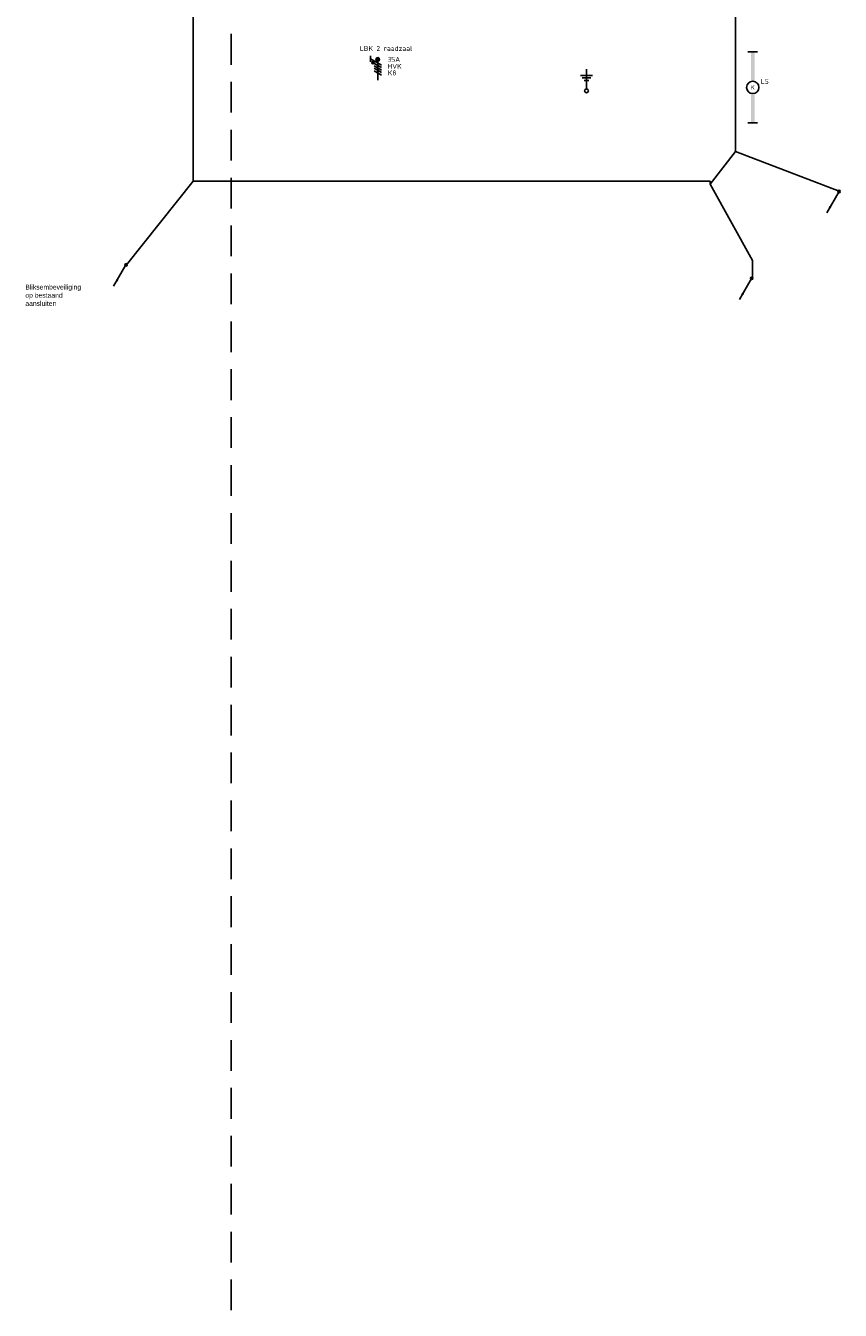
# Model space of a CAD drawing. Header units: millimetres. Extents: x -28157 to 193371, y -2151 to 171990.
# Tile 12 of 31: x 99257 to 115842, y -1257 to 24887. Entities that reach past the tile are written whole.
import ezdxf
from ezdxf.enums import TextEntityAlignment as Align

# ---------------------------------------------------------------- set-up
doc = ezdxf.new("R2010")
doc.units = ezdxf.units.MM
doc.header["$LTSCALE"] = 50
doc.linetypes.add('2322122_a', pattern=[19.5, 12.5, -7])
doc.layers.get('0').update_dxf_attribs({"linetype": 'CONTINUOUS'})
for name, color, linetype in [('BL$2----', 7, 'CONTINUOUS'), ('EL6122--', 3, 'CONTINUOUS'), ('EL6221--', 20, 'CONTINUOUS'), ('EL6311--', 20, 'CONTINUOUS')]:
    doc.layers.add(name, color=color, linetype=linetype)
doc.layers.add('Referentiepunt', color=253, linetype='CONTINUOUS', plot=False)
doc.styles.add('BURO-012', font='BUROFONT.shx', dxfattribs={"height": 120})
doc.styles.add('STABICAD-018', font='ISOCP.SHX', dxfattribs={"height": 90})

# ---------------------------------------------------------------- blocks, each defined once
blk = doc.blocks.new('E00082')
at = {"color": 0, "linetype": 'Continuous'}
for p, q in [((-3, 10.98), (-3, 8.48)), ((-3, 9.73), (1.5, 7.13)), ((1.5, 6.13), (-1.5, 7.87)), ((1.5, 5.13), (-1.5, 6.87)), ((1.5, 4.13), (-1.5, 5.87)), ((0, 8.75), (0, 1)), ((1.5, 3.13), (-1.5, 4.87))]:
    blk.add_line(p, q, dxfattribs=at)
for points, const_width in [([(-1.68, 8.12, 1), (-2.18, 8.12, 1)], 0.5), ([(-0.38, 9.5, 1), (0.38, 9.5, 1)], 0.75)]:
    blk.add_lwpolyline(points, format="xyb", close=True, dxfattribs=dict(at, const_width=const_width))
for centre, radius in [((-1.93, 8.12), 0.5), ((0, 9.5), 0.75)]:
    blk.add_circle(centre, radius, dxfattribs=at)
at = {"color": 0, "linetype": 'Continuous', "style": 'STABICAD-018'}
for tag, p in [('PANEL', (0, 16)), ('CIRCUIT', (0, 13)), ('SUBCIRCUIT', (4.5, 13)), ('ARTICLECODE', (0, 0))]:
    blk.add_attdef(tag, text='', height=1.8, dxfattribs=at).set_placement(p, align=Align.MIDDLE)
at = {"color": 0, "linetype": 'Continuous', "style": 'STABICAD-018', "flags": 1}
blk.add_attdef('POWERCODE', text='', height=1.8, dxfattribs=at).set_placement((13, 13), align=Align.MIDDLE)
blk = doc.blocks.new('*U32')
at = {"color": 0, "linetype": 'Continuous'}
for p, q in [((-14.49, 2), (-14.49, -2)), ((14.49, 2), (14.49, -2))]:
    blk.add_line(p, q, dxfattribs=at)
blk.add_circle((0, 0), 2.5, dxfattribs=at)
for points in [[(-2.5, 0.75), (-14.49, 0.75), (-2.5, -0.75), (-14.49, -0.75)], [(2.5, 0.75), (14.49, 0.75), (2.5, -0.75), (14.49, -0.75)]]:
    blk.add_solid(points, dxfattribs=at)
at = {"color": 0, "linetype": 'Continuous', "style": 'STABICAD-018'}
for tag, p in [('CIRCUIT', (0, 5)), ('PANEL', (0, 8)), ('SUBCIRCUIT', (4.5, 5)), ('LIGHTFIXTURECODE', (0, 0)), ('SWITCHCODE', (4.5, -3))]:
    blk.add_attdef(tag, text='', height=1.8, dxfattribs=at).set_placement(p, align=Align.MIDDLE)
blk = doc.blocks.new('E00169')
at = {"color": 0, "linetype": 'Continuous'}
blk.add_line((0, 0), (-5, -8.66), dxfattribs=at)
at = {"color": 0, "linetype": 'Continuous', "const_width": 0.5}
blk.add_lwpolyline([(-0.25, 0, 1), (0.25, 0, 1)], format="xyb", close=True, dxfattribs=at)
at = {"color": 0, "linetype": 'Continuous'}
blk.add_lwpolyline([(-5, -8.66, 0, 1, 0), (-3.5, -6.06, 1, 1, 0)], format="xyseb", dxfattribs=at)
blk.add_circle((0, 0), 0.5, dxfattribs=at)
at = {"color": 0, "linetype": 'Continuous', "style": 'STABICAD-018'}
blk.add_attdef('ARTICLECODE', text='', height=1.8, dxfattribs=at).set_placement((0, 0), align=Align.MIDDLE)
blk = doc.blocks.new('0215A4')
at = {"color": 0, "linetype": 'Continuous'}
for p, q in [((0, -8), (0, 0)), ((-2.5, -2.5), (2.5, -2.5)), ((-1.75, -3.5), (1.75, -3.5)), ((-1, -4.5), (1, -4.5))]:
    blk.add_line(p, q, dxfattribs=at)
blk.add_circle((0, -8.75), 0.75, dxfattribs=at)
at = {"color": 0, "linetype": 'Continuous', "style": 'STABICAD-018'}
blk.add_attdef('ARTICLECODE', text='', height=1.8, dxfattribs=at).set_placement((0, 0), align=Align.MIDDLE)

msp = doc.modelspace()

# ---------------------------------------------------------------- linework, layer by layer
at = {"layer": 'EL6122--', "color": 3, "linetype": 'Continuous'}
for points in [[(114051.30792, 19740.74508, 2600), (114051.30792, 20108.57089, 2600), (113190.17968, 21660.78811, 2600), (113705.71584, 22327.84582, 2600), (113715.12606, 28439.86876, 2600), (112486.00234, 28439.86876, 2600), (112510.40413, 35326.144, 2600), (113523.78259, 35326.144, 2600), (113522.71972, 38941.18908, 2600), (103570.82308, 38941.18908, 2600), (103570.82308, 31643.77385, 2600), (100736.43461, 31643.77385, 2600), (100736.43461, 30605.84416, 2600), (103570.82308, 30608.17999, 2600), (103570.82308, 28543.66123, 2600), (102657.82918, 28543.66123, 2600), (102668.50219, 21721.89471, 2600), (113190.17968, 21721.89471, 2600), (113190.17968, 21660.78811, 2600)], [(115820.07774, 21516.90706, 2600), (113705.71584, 22327.84582, 2600)], [(101307.32389, 20021.4526, 2600), (102668.50219, 21721.89471, 2600)]]:
    msp.add_polyline3d(points, dxfattribs=at)
at = {"layer": 'Referentiepunt', "linetype": '2322122_a'}
msp.add_line((103437.97163, -1256.74877), (103437.97163, 103231.68836), dxfattribs=at)

# ---------------------------------------------------------------- block references
at = {"layer": 'EL6122--', "linetype": 'Continuous', "xscale": 50, "yscale": 50, "zscale": 50}
msp.add_blockref('0215A4', (110674.8743, 23998.55175), dxfattribs=at)
at = {"layer": 'EL6122--', "color": 3, "linetype": 'Continuous', "xscale": 50, "yscale": 50, "zscale": 50}
for p in [(115817.25485, 21511.79869), (101297.48826, 20018.79833), (114036.9879, 19744.03174)]:
    msp.add_blockref('E00169', p, dxfattribs=at)
at = {"layer": 'EL6221--', "linetype": 'Continuous'}
ref = msp.add_blockref('E00082', (106425.44587, 23726.31193), dxfattribs=dict(at, xscale=50, yscale=50, zscale=50))
ref.add_attrib('ARTICLECODE', 'LBK 2 raadzaal', dxfattribs={"layer": '0', "color": 7, "linetype": 'Continuous', "height": 100, "style": 'STABICAD-018'}).set_placement((106593.55578, 24423.16373), align=Align.MIDDLE)
ref.add_attrib('CIRCUIT', 'K8', dxfattribs={"layer": '0', "color": 7, "linetype": 'Continuous', "height": 100, "style": 'STABICAD-018'}).set_placement((106718.13773, 23925.9508), align=Align.MIDDLE)
ref.add_attrib('PANEL', 'HVK', dxfattribs={"layer": '0', "color": 7, "linetype": 'Continuous', "height": 100, "style": 'STABICAD-018'}).set_placement((106767.47574, 24060.39907), align=Align.MIDDLE)
ref.add_attrib('POWERCODE', '35A', dxfattribs={"layer": '0', "color": 7, "linetype": 'Continuous', "height": 100, "style": 'STABICAD-018'}).set_placement((106751.28109, 24201.24464), align=Align.MIDDLE)
at = {"layer": 'EL6311--', "linetype": 'Continuous'}
ref = msp.add_blockref('*U32', (114058.44486, 23631.63957), dxfattribs=dict(at, xscale=50, yscale=50, zscale=50, rotation=90.00000000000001))
ref.add_attrib('CIRCUIT', 'L5', dxfattribs={"layer": '0', "color": 7, "linetype": 'Continuous', "height": 100, "style": 'STABICAD-018'}).set_placement((114304.20496, 23751.6572), align=Align.MIDDLE)
ref.add_attrib('LIGHTFIXTURECODE', 'K', dxfattribs={"layer": '0', "color": 7, "linetype": 'Continuous', "height": 90, "style": 'STABICAD-018'}).set_placement((114058.44486, 23631.63957), align=Align.MIDDLE)

# ---------------------------------------------------------------- texts
at = {"layer": 'BL$2----', "insert": (99250.16108, 19617.0835, 2730), "char_height": 100, "attachment_point": 1, "style": 'BURO-012'}
msp.add_mtext_dynamic_manual_height_columns('Bliksembeveiliging op bestaand aansluiten', width=882.2052629, gutter_width=600, heights=[0], dxfattribs=at)

doc.saveas('drawing.dxf')
